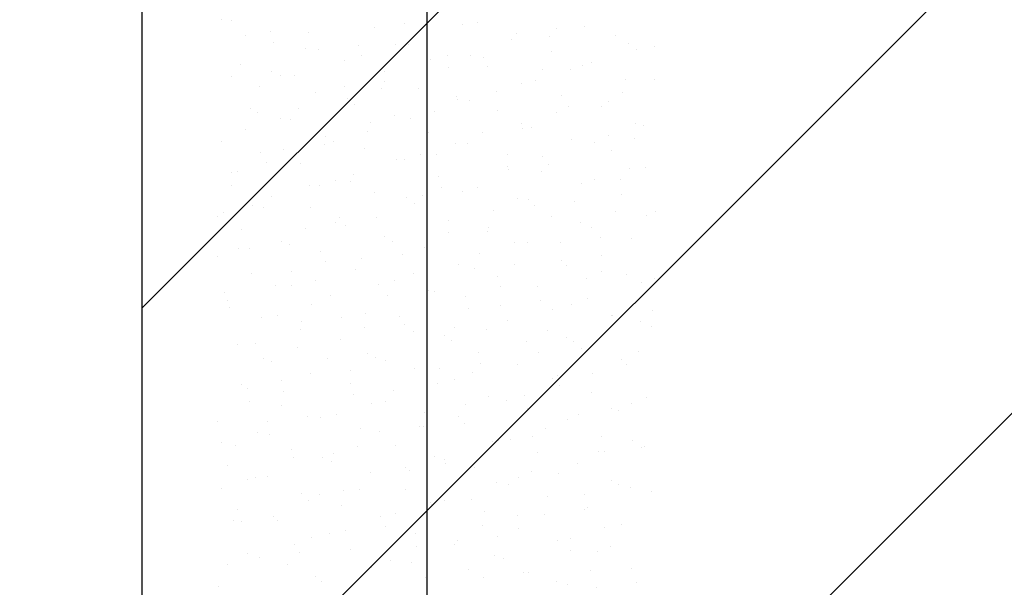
# Model space of a CAD drawing. Extents: x 9010 to 343255, y 15280 to 659207.
# Tile 34 of 76: x 83307 to 85121, y 35581 to 36627. Entities that reach past the tile are written whole.
import ezdxf

# ---------------------------------------------------------------- set-up
doc = ezdxf.new("R2010")
doc.units = 0
doc.header["$LTSCALE"] = 100
doc.linetypes.add('2322121', pattern=[2000, 1000, 1000])
for name, color, linetype in [('15', 6, 'CONTINUOUS'), ('BOUW', 8, 'CONTINUOUS'), ('WL524---', 4, 'CONTINUOUS'), ('WL5627--', 4, 'CONTINUOUS')]:
    doc.layers.add(name, color=color, linetype=linetype)

msp = doc.modelspace()

# ---------------------------------------------------------------- hatches: boundary and pattern name
at = {"layer": '15'}
h = msp.add_hatch(dxfattribs=at)
h.set_pattern_fill('ANSI31', color=8, scale=200, style=0)
h.set_pattern_definition([(45, (32852.9, 25827.6), (-449.013, 449.013), [])])
h.paths.add_polyline_path([(83532.9, 52927.6), (89143.2, 52927.6), (89143.2, 54927.6), (83532.9, 54927.6), (83532.9, 59077.6), (65252.9, 59077.6), (65252.9, 83077.6), (67752.9, 83077.6), (67752.9, 61277.6), (72752.9, 61277.6), (72752.9, 66021.3), (73678.4, 66021.3), (73678.4, 73400.3), (76678.4, 73400.3), (76678.4, 61277.6), (82952.9, 61277.6), (82952.9, 81942.7), (87952.9, 81942.7), (87952.9, 70627.6), (93268.6, 70627.6), (93268.6, 61027.6), (99172.9, 61027.6), (99172.9, 58527.6), (93268.6, 58527.6), (93268.6, 52927.6), (99022.9, 52927.6), (99022.9, 49227.6), (93268.6, 49227.6), (93268.6, 42227.6), (99022.9, 42227.6), (99022.9, 39227.6), (93722.9, 39227.6), (93722.9, 36227.6), (99022.9, 36227.6), (99022.9, 33227.6), (93722.9, 33227.6), (93722.9, 26257.8), (90152.9, 26257.8), (90152.9, 26107.6), (83532.9, 26107.6), (83532.9, 39227.6), (88032.9, 39227.6), (88032.9, 49227.6), (83532.9, 49227.6)])

# ---------------------------------------------------------------- linework, layer by layer
at = {"layer": 'BOUW', "linetype": 'CONTINUOUS'}
for points in [[(90152.9, 26107.6), (83532.9, 26107.6), (83532.9, 54327.6), (89142.9, 54327.6)], [(93268.6, 49227.6), (93268.6, 42227.6), (99022.9, 42227.6), (99022.9, 39227.6), (93722.9, 39227.6), (93722.9, 36227.6), (99022.9, 36227.6), (99022.9, 33227.6), (93722.9, 33227.6), (93722.9, 26257.8), (90152.9, 26257.8), (90152.9, 26107.6), (83532.9, 26107.6), (83532.9, 39227.6), (88032.9, 39227.6), (88032.9, 49227.6)]]:
    msp.add_lwpolyline(points, dxfattribs=at)
at = {"layer": 'WL524---', "color": 4, "linetype": '2322121'}
msp.add_line((84057.8, 27105.9), (84057.8, 39738.9), dxfattribs=at)
at = {"layer": 'WL5627--', "color": 6}
for p, q in [((83678.8, 36626.8), (83678.8, 36626.8)), ((83696.4, 36625.3), (83696.4, 36625.3)), ((83960.4, 36613.6), (83960.4, 36613.6)), ((84015.8, 36620.6), (84015.8, 36620.6)), ((84122.4, 36618.5), (84122.4, 36618.5)), ((84150.9, 36621.9), (84150.9, 36621.9)), ((84347.3, 36615.4), (84347.3, 36615.4)), ((83724, 36598.8), (83724, 36598.8)), ((83769.9, 36605.3), (83769.9, 36605.3)), ((83839.5, 36604), (83839.5, 36604)), ((84222.6, 36602), (84222.6, 36602)), ((84283.1, 36595.7), (84283.1, 36595.7)), ((84296.6, 36610.4), (84296.6, 36610.4)), ((84404.2, 36598.4), (84404.2, 36598.4)), ((83775.2, 36584.3), (83775.2, 36584.3)), ((83930.8, 36580.2), (83930.8, 36580.2)), ((84000.2, 36581.2), (84000.2, 36581.2)), ((84023.3, 36581.8), (84023.3, 36581.8)), ((84213.7, 36590.1), (84213.7, 36590.1)), ((84429.4, 36583.5), (84429.4, 36583.5)), ((84476.7, 36577.2), (84476.7, 36577.2)), ((83832.8, 36573.5), (83832.8, 36573.5)), ((83856.9, 36571.8), (83856.9, 36571.8)), ((83935.9, 36561.5), (83935.9, 36561.5)), ((84095.7, 36560.7), (84095.7, 36560.7)), ((84137.6, 36561.7), (84137.6, 36561.7)), ((84286.2, 36569), (84286.2, 36569)), ((84443.8, 36572.9), (84443.8, 36572.9)), ((83714.8, 36544.1), (83714.8, 36544.1)), ((83905.3, 36552.4), (83905.3, 36552.4)), ((84063.7, 36553.3), (84063.7, 36553.3)), ((84160.8, 36558.4), (84160.8, 36558.4)), ((84169.3, 36540.7), (84169.3, 36540.7)), ((84344.5, 36543.1), (84344.5, 36543.1)), ((84359.8, 36549), (84359.8, 36549)), ((83697.9, 36523.1), (83697.9, 36523.1)), ((83771.9, 36531.5), (83771.9, 36531.5)), ((83788.4, 36524.2), (83788.4, 36524.2)), ((83813.7, 36524.2), (83813.7, 36524.2)), ((83978.8, 36532.5), (83978.8, 36532.5)), ((84096.6, 36538.7), (84096.6, 36538.7)), ((84270.5, 36534.8), (84270.5, 36534.8)), ((84321.5, 36535.5), (84321.5, 36535.5)), ((83749.4, 36504.5), (83749.4, 36504.5)), ((83904.8, 36504.6), (83904.8, 36504.6)), ((83978.7, 36513), (83978.7, 36513)), ((84232.1, 36508.9), (84232.1, 36508.9)), ((84257.3, 36515.9), (84257.3, 36515.9)), ((84422.6, 36517.2), (84422.6, 36517.2)), ((84477.3, 36516.2), (84477.3, 36516.2)), ((83851.2, 36492.3), (83851.2, 36492.3)), ((83974.4, 36501.3), (83974.4, 36501.3)), ((84041.7, 36500.6), (84041.7, 36500.6)), ((84185.6, 36494.4), (84185.6, 36494.4)), ((84304.6, 36487.8), (84304.6, 36487.8)), ((84418, 36493.1), (84418, 36493.1)), ((83910.1, 36481.7), (83910.1, 36481.7)), ((83923.7, 36471.2), (83923.7, 36471.2)), ((84111.6, 36486), (84111.6, 36486)), ((84114.2, 36479.5), (84114.2, 36479.5)), ((84135.1, 36478.5), (84135.1, 36478.5)), ((84392.4, 36475.9), (84392.4, 36475.9)), ((83733.2, 36462.9), (83733.2, 36462.9)), ((83745.8, 36455.9), (83745.8, 36455.9)), ((83819.8, 36464.2), (83819.8, 36464.2)), ((83997.2, 36451.3), (83997.2, 36451.3)), ((84070.8, 36458.9), (84070.8, 36458.9)), ((84187.7, 36459.6), (84187.7, 36459.6)), ((84295.8, 36455.7), (84295.8, 36455.7)), ((84318.4, 36467.5), (84318.4, 36467.5)), ((84378.2, 36467.8), (84378.2, 36467.8)), ((83787.9, 36444.3), (83787.9, 36444.3)), ((83806.8, 36443), (83806.8, 36443)), ((83952.7, 36437.3), (83952.7, 36437.3)), ((84026.6, 36445.7), (84026.6, 36445.7)), ((84231.5, 36436.1), (84231.5, 36436.1)), ((84441, 36436), (84441, 36436)), ((84456.4, 36432.9), (84456.4, 36432.9)), ((83723.6, 36424.7), (83723.6, 36424.7)), ((83948.6, 36421.5), (83948.6, 36421.5)), ((84060.1, 36419.5), (84060.1, 36419.5)), ((84159.5, 36418.8), (84159.5, 36418.8)), ((84233.5, 36427.2), (84233.5, 36427.2)), ((84250.6, 36427.7), (84250.6, 36427.7)), ((83679.2, 36402.9), (83679.2, 36402.9)), ((83867.7, 36397), (83867.7, 36397)), ((83869.6, 36411.2), (83869.6, 36411.2)), ((83884.3, 36401.9), (83884.3, 36401.9)), ((84109.3, 36398.7), (84109.3, 36398.7)), ((84132.6, 36398.3), (84132.6, 36398.3)), ((84323, 36406.6), (84323, 36406.6)), ((84366.3, 36400.2), (84366.3, 36400.2)), ((84392.2, 36413.3), (84392.2, 36413.3)), ((84440.3, 36408.6), (84440.3, 36408.6)), ((83751.6, 36381.8), (83751.6, 36381.8)), ((83793.8, 36388.6), (83793.8, 36388.6)), ((83942.1, 36390), (83942.1, 36390)), ((84045, 36379.1), (84045, 36379.1)), ((84074.5, 36378.4), (84074.5, 36378.4)), ((84206.1, 36378.4), (84206.1, 36378.4)), ((84396.6, 36386.7), (84396.6, 36386.7)), ((83762.1, 36364.5), (83762.1, 36364.5)), ((83825.2, 36361.8), (83825.2, 36361.8)), ((84000.6, 36370.1), (84000.6, 36370.1)), ((84015.7, 36370.1), (84015.7, 36370.1)), ((84270, 36375.9), (84270, 36375.9)), ((84281.4, 36359.9), (84281.4, 36359.9)), ((83697.8, 36344.9), (83697.8, 36344.9)), ((83708.8, 36348.3), (83708.8, 36348.3)), ((83922.8, 36341.7), (83922.8, 36341.7)), ((84205.7, 36356.2), (84205.7, 36356.2)), ((84207.4, 36351.5), (84207.4, 36351.5)), ((84269, 36346.6), (84269, 36346.6)), ((84430.7, 36353.1), (84430.7, 36353.1)), ((84459.4, 36354.8), (84459.4, 36354.8)), ((83888, 36330), (83888, 36330)), ((83915.6, 36329.7), (83915.6, 36329.7)), ((84078.5, 36338.3), (84078.5, 36338.3)), ((84341.4, 36325.4), (84341.4, 36325.4)), ((84366.4, 36333.4), (84366.4, 36333.4)), ((84414.2, 36333), (84414.2, 36333)), ((83697.6, 36321.7), (83697.6, 36321.7)), ((83841.7, 36321.3), (83841.7, 36321.3)), ((83858.5, 36322), (83858.5, 36322)), ((83960.5, 36308.9), (83960.5, 36308.9)), ((84083.5, 36318.9), (84083.5, 36318.9)), ((84122.5, 36311.2), (84122.5, 36311.2)), ((84151, 36317.2), (84151, 36317.2)), ((84415, 36305.5), (84415, 36305.5)), ((83770.1, 36300.6), (83770.1, 36300.6)), ((84019.2, 36299.2), (84019.2, 36299.2)), ((84034.1, 36288.9), (84034.1, 36288.9)), ((84048.5, 36302.8), (84048.5, 36302.8)), ((84224.5, 36297.2), (84224.5, 36297.2)), ((84244.2, 36296.1), (84244.2, 36296.1)), ((84329.3, 36292.6), (84329.3, 36292.6)), ((83682.8, 36272.6), (83682.8, 36272.6)), ((83736.3, 36284.7), (83736.3, 36284.7)), ((83756.7, 36281), (83756.7, 36281)), ((83843.6, 36280.7), (83843.6, 36280.7)), ((84179.9, 36276.4), (84179.9, 36276.4)), ((84255.3, 36284.2), (84255.3, 36284.2)), ((84404.9, 36273.2), (84404.9, 36273.2)), ((84477.8, 36273.7), (84477.8, 36273.7)), ((83672, 36265), (83672, 36265)), ((83889.6, 36254.1), (83889.6, 36254.1)), ((83897, 36261.9), (83897, 36261.9)), ((83963.5, 36262.5), (83963.5, 36262.5)), ((84096.9, 36257.1), (84096.9, 36257.1)), ((84287.4, 36265.4), (84287.4, 36265.4)), ((84340.6, 36253.6), (84340.6, 36253.6)), ((84462.2, 36265.7), (84462.2, 36265.7)), ((83716, 36240.5), (83716, 36240.5)), ((83832.7, 36242.2), (83832.7, 36242.2)), ((83906.5, 36248.8), (83906.5, 36248.8)), ((84057.7, 36239), (84057.7, 36239)), ((84096.4, 36235.5), (84096.4, 36235.5)), ((84169.4, 36236), (84169.4, 36236)), ((84170.4, 36243.9), (84170.4, 36243.9)), ((84359.9, 36244.3), (84359.9, 36244.3)), ((83788.5, 36219.4), (83788.5, 36219.4)), ((83978.9, 36227.7), (83978.9, 36227.7)), ((83993.4, 36219.4), (83993.4, 36219.4)), ((84218.4, 36216.2), (84218.4, 36216.2)), ((84243, 36216), (84243, 36216)), ((84303.2, 36217), (84303.2, 36217)), ((84377.2, 36225.4), (84377.2, 36225.4)), ((84433.4, 36224.3), (84433.4, 36224.3)), ((83710.5, 36204.9), (83710.5, 36204.9)), ((83730.7, 36205.4), (83730.7, 36205.4)), ((83804.6, 36213.7), (83804.6, 36213.7)), ((83862, 36199.5), (83862, 36199.5)), ((84052.5, 36207.8), (84052.5, 36207.8)), ((84154.1, 36196.6), (84154.1, 36196.6)), ((83671.6, 36191.2), (83671.6, 36191.2)), ((83871.2, 36182), (83871.2, 36182)), ((83937.5, 36186.8), (83937.5, 36186.8)), ((84011.5, 36195.2), (84011.5, 36195.2)), ((84305.8, 36184.2), (84305.8, 36184.2)), ((84379.1, 36193.4), (84379.1, 36193.4)), ((83807, 36162.4), (83807, 36162.4)), ((83924.9, 36167.7), (83924.9, 36167.7)), ((84115.3, 36175.9), (84115.3, 36175.9)), ((84144.3, 36168.3), (84144.3, 36168.3)), ((84218.3, 36176.6), (84218.3, 36176.6)), ((84314.8, 36173.8), (84314.8, 36173.8)), ((84378.3, 36163.1), (84378.3, 36163.1)), ((83734.4, 36159.4), (83734.4, 36159.4)), ((83852.5, 36146.5), (83852.5, 36146.5)), ((83997.4, 36146.5), (83997.4, 36146.5)), ((84031.9, 36159.2), (84031.9, 36159.2)), ((84187.8, 36154.8), (84187.8, 36154.8)), ((84351.2, 36149.7), (84351.2, 36149.7)), ((84425.1, 36158.1), (84425.1, 36158.1)), ((84451.8, 36143.2), (84451.8, 36143.2)), ((84475.5, 36151), (84475.5, 36151)), ((83684.7, 36125), (83684.7, 36125)), ((83778.6, 36138.1), (83778.6, 36138.1)), ((83806.9, 36138.2), (83806.9, 36138.2)), ((83967.6, 36139.6), (83967.6, 36139.6)), ((84059.4, 36127.9), (84059.4, 36127.9)), ((84070.9, 36126.6), (84070.9, 36126.6)), ((84192.6, 36136.4), (84192.6, 36136.4)), ((84261.4, 36134.9), (84261.4, 36134.9)), ((83690, 36110), (83690, 36110)), ((83880.4, 36118.3), (83880.4, 36118.3)), ((83985.4, 36119.6), (83985.4, 36119.6)), ((84128.3, 36116.8), (84128.3, 36116.8)), ((84266.2, 36109.4), (84266.2, 36109.4)), ((84353.3, 36113.6), (84353.3, 36113.6)), ((83693.6, 36097.8), (83693.6, 36097.8)), ((83845.4, 36102.2), (83845.4, 36102.2)), ((84133.8, 36094.8), (84133.8, 36094.8)), ((84192.2, 36101), (84192.2, 36101)), ((84289, 36093.9), (84289, 36093.9)), ((84324.2, 36103), (84324.2, 36103)), ((84473, 36090.8), (84473, 36090.8)), ((83752.8, 36078.2), (83752.8, 36078.2)), ((83781.2, 36082.6), (83781.2, 36082.6)), ((83826.5, 36070.8), (83826.5, 36070.8)), ((83900.4, 36079.2), (83900.4, 36079.2)), ((83943.3, 36086.5), (83943.3, 36086.5)), ((84006.1, 36079.4), (84006.1, 36079.4)), ((84206.2, 36073.6), (84206.2, 36073.6)), ((84396.7, 36081.9), (84396.7, 36081.9)), ((84399.1, 36082.5), (84399.1, 36082.5)), ((84449.7, 36071.1), (84449.7, 36071.1)), ((83825.3, 36057.1), (83825.3, 36057.1)), ((83941.9, 36059.7), (83941.9, 36059.7)), ((84015.8, 36065.4), (84015.8, 36065.4)), ((84033.3, 36052.3), (84033.3, 36052.3)), ((84107.3, 36060.7), (84107.3, 36060.7)), ((84166.8, 36056.6), (84166.8, 36056.6)), ((84279.8, 36053.7), (84279.8, 36053.7)), ((84470.2, 36062), (84470.2, 36062)), ((83898.9, 36037.1), (83898.9, 36037.1)), ((84089.3, 36045.4), (84089.3, 36045.4)), ((84102.5, 36036.9), (84102.5, 36036.9)), ((84240.1, 36033.7), (84240.1, 36033.7)), ((84314.1, 36042.1), (84314.1, 36042.1)), ((84327.5, 36033.8), (84327.5, 36033.8)), ((83708.4, 36028.9), (83708.4, 36028.9)), ((83741.5, 36030.5), (83741.5, 36030.5)), ((83819.6, 36022.4), (83819.6, 36022.4)), ((84342.6, 36021.9), (84342.6, 36021.9)), ((84447, 36015.2), (84447, 36015.2)), ((83755.4, 36002.7), (83755.4, 36002.7)), ((83771.2, 35997), (83771.2, 35997)), ((83874.4, 36003.6), (83874.4, 36003.6)), ((83948.4, 36012), (83948.4, 36012)), ((83961.7, 36005.3), (83961.7, 36005.3)), ((83980.3, 35999.6), (83980.3, 35999.6)), ((84152.2, 36013.6), (84152.2, 36013.6)), ((84263.2, 36014.1), (84263.2, 36014.1)), ((84415.1, 36000.8), (84415.1, 36000.8)), ((83916.1, 35979.9), (83916.1, 35979.9)), ((84034.2, 35984.2), (84034.2, 35984.2)), ((84081.2, 35985), (84081.2, 35985)), ((84155.2, 35993.4), (84155.2, 35993.4)), ((84224.6, 35992.5), (84224.6, 35992.5)), ((84423.9, 35991.3), (84423.9, 35991.3)), ((83789.4, 35963.2), (83789.4, 35963.2)), ((83843.7, 35975.9), (83843.7, 35975.9)), ((84107.7, 35964.2), (84107.7, 35964.2)), ((84141, 35976.8), (84141, 35976.8)), ((84288.1, 35966.5), (84288.1, 35966.5)), ((84298.2, 35972.5), (84298.2, 35972.5)), ((84362, 35974.9), (84362, 35974.9)), ((83715.5, 35954.9), (83715.5, 35954.9)), ((83726.8, 35947.7), (83726.8, 35947.7)), ((83793.9, 35942.6), (83793.9, 35942.6)), ((83917.3, 35956), (83917.3, 35956)), ((83996.3, 35944.7), (83996.3, 35944.7)), ((84076.8, 35957.1), (84076.8, 35957.1)), ((84301.7, 35953.9), (84301.7, 35953.9)), ((83922.3, 35936.3), (83922.3, 35936.3)), ((84170.6, 35932.4), (84170.6, 35932.4)), ((84203.1, 35926.1), (84203.1, 35926.1)), ((84237.5, 35934.3), (84237.5, 35934.3)), ((84361, 35940.7), (84361, 35940.7)), ((84462.4, 35931.1), (84462.4, 35931.1)), ((83729.6, 35922.9), (83729.6, 35922.9)), ((83789.7, 35915.9), (83789.7, 35915.9)), ((83954.5, 35919.7), (83954.5, 35919.7)), ((83980.1, 35924.1), (83980.1, 35924.1)), ((84129.1, 35917.8), (84129.1, 35917.8)), ((84243.1, 35911.3), (84243.1, 35911.3)), ((84398.1, 35911.5), (84398.1, 35911.5)), ((84409.9, 35907.6), (84409.9, 35907.6)), ((84433.5, 35919.6), (84433.5, 35919.6)), ((83837.4, 35896), (83837.4, 35896)), ((83862.1, 35894.7), (83862.1, 35894.7)), ((83890.3, 35900.1), (83890.3, 35900.1)), ((84052.6, 35903), (84052.6, 35903)), ((84115.2, 35896.9), (84115.2, 35896.9)), ((84316.6, 35891.4), (84316.6, 35891.4)), ((84336, 35899.2), (84336, 35899.2)), ((83671.7, 35886.4), (83671.7, 35886.4)), ((83763.4, 35887.6), (83763.4, 35887.6)), ((83935.7, 35874.8), (83935.7, 35874.8)), ((84044.2, 35877.4), (84044.2, 35877.4)), ((84051, 35877.3), (84051, 35877.3)), ((84126.2, 35883.1), (84126.2, 35883.1)), ((84275.9, 35874.1), (84275.9, 35874.1)), ((83745.2, 35866.5), (83745.2, 35866.5)), ((83768.1, 35862.7), (83768.1, 35862.7)), ((83970.2, 35869), (83970.2, 35869)), ((84211.7, 35854.5), (84211.7, 35854.5)), ((84251, 35858.9), (84251, 35858.9)), ((84379.5, 35859.5), (84379.5, 35859.5)), ((83678.4, 35847.3), (83678.4, 35847.3)), ((83703.8, 35843.1), (83703.8, 35843.1)), ((83808.1, 35834.7), (83808.1, 35834.7)), ((83928.8, 35839.9), (83928.8, 35839.9)), ((83998.5, 35843), (83998.5, 35843)), ((84177.1, 35850.5), (84177.1, 35850.5)), ((84189, 35851.3), (84189, 35851.3)), ((84436.6, 35851.3), (84436.6, 35851.3)), ((84451.9, 35838.4), (84451.9, 35838.4)), ((84457.8, 35840.3), (84457.8, 35840.3)), ((83811.3, 35820.3), (83811.3, 35820.3)), ((83864.5, 35820.3), (83864.5, 35820.3)), ((83885.3, 35828.7), (83885.3, 35828.7)), ((84071, 35821.8), (84071, 35821.8)), ((84089.5, 35817.1), (84089.5, 35817.1)), ((84261.5, 35830.1), (84261.5, 35830.1)), ((84372.4, 35831.6), (84372.4, 35831.6)), ((84383.9, 35832), (84383.9, 35832)), ((83690.1, 35805.3), (83690.1, 35805.3)), ((83880.6, 35813.6), (83880.6, 35813.6)), ((84018.1, 35801.8), (84018.1, 35801.8)), ((84025.2, 35797.4), (84025.2, 35797.4)), ((84092.1, 35810.2), (84092.1, 35810.2)), ((84144.6, 35801.9), (84144.6, 35801.9)), ((84335, 35810.2), (84335, 35810.2)), ((83726.3, 35780), (83726.3, 35780)), ((83742.3, 35782.9), (83742.3, 35782.9)), ((83763.6, 35785.3), (83763.6, 35785.3)), ((83954.1, 35793.6), (83954.1, 35793.6)), ((84225, 35783.2), (84225, 35783.2)), ((84250.1, 35794.3), (84250.1, 35794.3)), ((84298.9, 35791.6), (84298.9, 35791.6)), ((83678, 35763.3), (83678, 35763.3)), ((83933.2, 35761.4), (83933.2, 35761.4)), ((84016.9, 35761.8), (84016.9, 35761.8)), ((84185.9, 35774.6), (84185.9, 35774.6)), ((84207.4, 35770.1), (84207.4, 35770.1)), ((84397.9, 35778.4), (84397.9, 35778.4)), ((84410.8, 35771.5), (84410.8, 35771.5)), ((84431.8, 35764.7), (84431.8, 35764.7)), ((83826.5, 35753.5), (83826.5, 35753.5)), ((83859.2, 35753.1), (83859.2, 35753.1)), ((83903, 35760.1), (83903, 35760.1)), ((84140, 35742.9), (84140, 35742.9)), ((84279.9, 35749), (84279.9, 35749)), ((84346.6, 35751.8), (84346.6, 35751.8)), ((84470.4, 35757.2), (84470.4, 35757.2)), ((83838.7, 35740.4), (83838.7, 35740.4)), ((83899, 35732.4), (83899, 35732.4)), ((84063.7, 35737.3), (84063.7, 35737.3)), ((84066, 35734.5), (84066, 35734.5)), ((84089.4, 35740.7), (84089.4, 35740.7)), ((84353.4, 35729), (84353.4, 35729)), ((83708.5, 35724.1), (83708.5, 35724.1)), ((83774.3, 35712.7), (83774.3, 35712.7)), ((83972.5, 35712.5), (83972.5, 35712.5)), ((83999.4, 35717.6), (83999.4, 35717.6)), ((84163, 35720.7), (84163, 35720.7)), ((84224.4, 35714.5), (84224.4, 35714.5)), ((84272.9, 35716), (84272.9, 35716)), ((84346.8, 35724.4), (84346.8, 35724.4)), ((83700.3, 35704.4), (83700.3, 35704.4)), ((83716.5, 35703.1), (83716.5, 35703.1)), ((83782.1, 35704.2), (83782.1, 35704.2)), ((83981.1, 35694.2), (83981.1, 35694.2)), ((84160.1, 35694.8), (84160.1, 35694.8)), ((84225.8, 35688.9), (84225.8, 35688.9)), ((84385, 35691.6), (84385, 35691.6)), ((84416.3, 35697.2), (84416.3, 35697.2)), ((83844.9, 35672.3), (83844.9, 35672.3)), ((83877.2, 35680.3), (83877.2, 35680.3)), ((83907.1, 35685.8), (83907.1, 35685.8)), ((84035.4, 35680.6), (84035.4, 35680.6)), ((84187.9, 35675.6), (84187.9, 35675.6)), ((84320.8, 35672), (84320.8, 35672)), ((83812.9, 35660.6), (83812.9, 35660.6)), ((84037.9, 35657.4), (84037.9, 35657.4)), ((84107.8, 35659.5), (84107.8, 35659.5)), ((84114, 35667.3), (84114, 35667.3)), ((84298.3, 35667.8), (84298.3, 35667.8)), ((84394.7, 35657.1), (84394.7, 35657.1)), ((83726.9, 35642.9), (83726.9, 35642.9)), ((83748.2, 35637.1), (83748.2, 35637.1)), ((83822.2, 35645.5), (83822.2, 35645.5)), ((83917.4, 35651.2), (83917.4, 35651.2)), ((83973.6, 35637.8), (83973.6, 35637.8)), ((84181.4, 35639.6), (84181.4, 35639.6)), ((84198.6, 35634.6), (84198.6, 35634.6)), ((84320.8, 35648.7), (84320.8, 35648.7)), ((84371.9, 35647.8), (84371.9, 35647.8)), ((83690.7, 35623.2), (83690.7, 35623.2)), ((83800.5, 35623), (83800.5, 35623)), ((83955, 35618.5), (83955, 35618.5)), ((83990.9, 35631.3), (83990.9, 35631.3)), ((84029, 35626.9), (84029, 35626.9)), ((84434.7, 35616), (84434.7, 35616)), ((83851.4, 35600.4), (83851.4, 35600.4)), ((84053.8, 35599.5), (84053.8, 35599.5)), ((84134.3, 35615), (84134.3, 35615)), ((84161.9, 35600), (84161.9, 35600)), ((84235.8, 35608.4), (84235.8, 35608.4)), ((84244.2, 35607.7), (84244.2, 35607.7)), ((84359.3, 35611.8), (84359.3, 35611.8)), ((83672.9, 35582.9), (83672.9, 35582.9)), ((83863.3, 35591.2), (83863.3, 35591.2)), ((84295, 35592.2), (84295, 35592.2)), ((84316.7, 35586.6), (84316.7, 35586.6)), ((84368.7, 35581.4), (84368.7, 35581.4)), ((84442.7, 35589.8), (84442.7, 35589.8))]:
    msp.add_line(p, q, dxfattribs=at)

doc.saveas('drawing.dxf')
